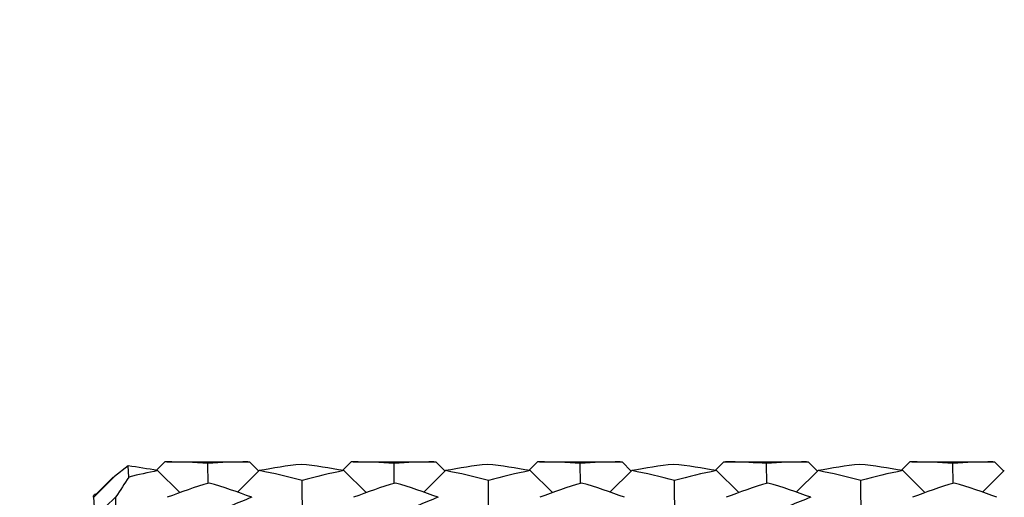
# Model space of a CAD drawing. Header units: inches. Extents: x 0 to 22, y 0 to 17.
# Tile 37 of 56: x 15.889 to 16.118, y 11.469 to 11.58. Entities that reach past the tile are written whole.
import ezdxf

# ---------------------------------------------------------------- set-up
doc = ezdxf.new("R2010")
doc.units = ezdxf.units.IN
doc.header["$LTSCALE"] = 1.21
doc.header["$MEASUREMENT"] = 0
doc.layers.get('0').update_dxf_attribs({"linetype": 'CONTINUOUS'})
doc.layers.add('02___PRT_ALL_AXES', color=7, linetype='CONTINUOUS')
doc.layers.add('DIMENSIONS', color=7, linetype='CONTINUOUS')
doc.styles.get("Standard").update_dxf_attribs({"font": 'txt', "width": 0.8})
doc.dimstyles.new('DIMSTYLE_2', dxfattribs={"dimtxt": 0.125, "dimasz": 0.18, "dimexe": 0.125, "dimexo": 0.0625, "dimgap": 0.0625, "dimtad": 0, "dimtih": 1, "dimtoh": 1, "dimdsep": 46, "dimtxsty": 'STANDARD', "dimblk": '_FILLED', "dimblk1": '_FILLED', "dimblk2": '_FILLED', "dimcen": 0.09, "dimadec": 0, "dimazin": 0, "dimtfac": 1, "dimtofl": 0, "dimtmove": 0, "dimatfit": 3, "dimldrblk": '_FILLED', "dimfxl": 1, "dimtolj": 1, "dimarcsym": 0})

# ---------------------------------------------------------------- blocks, each defined once
blk = doc.blocks.new('_FILLED')
at = {"color": 0, "linetype": 'BYBLOCK'}
blk.add_solid([(0, 0), (-1, 0.1736111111), (-1, -0.1736111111)], dxfattribs=at)
blk = doc.blocks.new('*D4')
at = {"layer": 'DIMENSIONS', "color": 2, "linetype": 'CONTINUOUS'}
for p, q in [((6.5839886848, 11.7967413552), (6.5839886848, 9.3306980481)), ((17.5851585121, 11.5620956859), (17.5851585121, 9.3306980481)), ((6.5839886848, 9.4556980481), (11.1220735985, 9.4556980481)), ((17.5851585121, 9.4556980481), (13.0470735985, 9.4556980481))]:
    blk.add_line(p, q, dxfattribs=at)
at = {"layer": 'DIMENSIONS', "color": 2, "linetype": 'CONTINUOUS', "xscale": 0.18, "yscale": 0.18, "zscale": 0.18, "rotation": 180}
blk.add_blockref('_FILLED', (6.5839886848, 9.4556980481), dxfattribs=at)
at = {"layer": 'DIMENSIONS', "color": 2, "linetype": 'CONTINUOUS', "xscale": 0.18, "yscale": 0.18, "zscale": 0.18}
blk.add_blockref('_FILLED', (17.5851585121, 9.4556980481), dxfattribs=at)
at = {"layer": 'DIMENSIONS', "color": 2, "linetype": 'CONTINUOUS', "insert": (12.0845735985, 9.5181980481), "char_height": 0.125, "width": 1.8, "attachment_point": 2, "line_spacing_factor": 0.9}
blk.add_mtext('(1090.06 [42.916])', dxfattribs=at)
blk = doc.blocks.new('*D10')
at = {"layer": 'DIMENSIONS', "color": 2, "linetype": 'CONTINUOUS'}
for p, q in [((17.5851585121, 11.5620956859), (17.5851585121, 10.0806980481)), ((15.9046678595, 11.2851271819), (15.9046678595, 10.0806980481)), ((15.9046678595, 10.2056980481), (15.5446678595, 10.2056980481)), ((17.5851585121, 10.2056980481), (17.9451585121, 10.2056980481))]:
    blk.add_line(p, q, dxfattribs=at)
at = {"layer": 'DIMENSIONS', "color": 2, "linetype": 'CONTINUOUS', "xscale": 0.18, "yscale": 0.18, "zscale": 0.18}
blk.add_blockref('_FILLED', (15.9046678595, 10.2056980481), dxfattribs=at)
at = {"layer": 'DIMENSIONS', "color": 2, "linetype": 'CONTINUOUS', "xscale": 0.18, "yscale": 0.18, "zscale": 0.18, "rotation": 180}
blk.add_blockref('_FILLED', (17.5851585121, 10.2056980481), dxfattribs=at)
at = {"layer": 'DIMENSIONS', "color": 2, "linetype": 'CONTINUOUS', "insert": (16.7449131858, 10.2681980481), "char_height": 0.125, "width": 1.325, "attachment_point": 2, "line_spacing_factor": 0.9}
blk.add_mtext('42.68{\\Ftxt.shx;\\W1.000000;\\H0.125000; }[1.681]', dxfattribs=at)

msp = doc.modelspace()

# ---------------------------------------------------------------- linework, layer by layer
at = {"color": 7, "linetype": 'CONTINUOUS'}
for p, q in [((15.9140443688, 11.4766058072), (15.9109038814, 11.4741859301)), ((15.9142183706, 11.4740170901), (15.9140443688, 11.4766058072)), ((15.9226024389, 11.4775475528), (15.9207389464, 11.4756838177)), ((15.9230509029, 11.4775484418), (15.9226024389, 11.4775475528)), ((15.9326116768, 11.4725652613), (15.932563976, 11.4771486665)), ((15.9418315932, 11.4775484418), (15.9422683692, 11.4775475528)), ((15.9422683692, 11.4775475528), (15.9444135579, 11.4754023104)), ((15.9658883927, 11.4775475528), (15.9640249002, 11.4756838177)), ((15.9663368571, 11.4775484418), (15.9658883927, 11.4775475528)), ((15.9758976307, 11.4725652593), (15.9758499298, 11.4771486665)), ((15.9851177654, 11.4775484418), (15.985554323, 11.4775475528)), ((15.985554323, 11.4775475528), (15.9876995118, 11.4754023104)), ((16.0091743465, 11.4775475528), (16.007310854, 11.4756838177)), ((16.0096228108, 11.4775484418), (16.0091743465, 11.4775475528)), ((16.0191835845, 11.4725652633), (16.0191358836, 11.4771486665)), ((16.0284041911, 11.4775484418), (16.0288402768, 11.4775475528)), ((16.0288402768, 11.4775475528), (16.0309854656, 11.4754023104)), ((16.0524603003, 11.4775475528), (16.0505968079, 11.4756838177)), ((16.0524603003, 11.4775475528), (16.0529087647, 11.4775484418)), ((16.0624695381, 11.4725652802), (16.0624218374, 11.4771486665)), ((16.0716894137, 11.4775484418), (16.0721262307, 11.4775475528)), ((16.0721262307, 11.4775475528), (16.0742714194, 11.4754023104)), ((16.0957462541, 11.4775475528), (16.0938827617, 11.4756838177)), ((16.0961947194, 11.4775484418), (16.0957462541, 11.4775475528)), ((16.1057554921, 11.4725652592), (16.1057077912, 11.4771486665)), ((16.114975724, 11.4775484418), (16.1154121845, 11.4775475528)), ((16.1154121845, 11.4775475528), (16.1175573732, 11.4754023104)), ((15.9109038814, 11.4741859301), (15.9060836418, 11.4693837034)), ((15.906541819, 11.4699876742), (15.9106813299, 11.4741176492)), ((15.9209070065, 11.4755157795), (15.9260916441, 11.4704135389)), ((15.94452703, 11.4755157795), (15.9394473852, 11.4705418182)), ((15.9641929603, 11.4755157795), (15.9693775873, 11.4704135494)), ((15.9878129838, 11.4755157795), (15.982733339, 11.4705418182)), ((16.0074789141, 11.4755157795), (16.0126635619, 11.4704135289)), ((16.0310989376, 11.4755157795), (16.0260192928, 11.4705418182)), ((16.0507648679, 11.4755157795), (16.055949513, 11.4704135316)), ((16.0743848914, 11.4755157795), (16.0693052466, 11.4705418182)), ((16.0940508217, 11.4755157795), (16.0992354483, 11.4704135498)), ((16.1176708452, 11.4755157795), (16.1125912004, 11.4705418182)), ((15.9545429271, 11.4641638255), (15.9544850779, 11.4732082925)), ((15.997828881, 11.4641638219), (15.9977710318, 11.4732082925)), ((16.0411148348, 11.4641638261), (16.0410569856, 11.4732082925)), ((16.0844007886, 11.4641638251), (16.0843429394, 11.4732082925)), ((15.9059915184, 11.4693833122), (15.9059880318, 11.4696736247)), ((15.9063905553, 11.4648175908), (15.9060836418, 11.4693837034)), ((15.9063905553, 11.4648175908), (15.9112252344, 11.4694049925)), ((15.9064167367, 11.4701130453), (15.9066148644, 11.4699149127)), ((15.9112549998, 11.4645143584), (15.9112252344, 11.4694049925))]:
    msp.add_line(p, q, dxfattribs=at)
for centre, radius, start, end in [((15.8988180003, 11.3585950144), 0.1189890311, 79.3016095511, 82.6480173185), ((15.9230376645, 11.3638467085), 0.1137017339, 85.1939339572, 89.9933289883), ((15.941845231, 11.3696111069), 0.1079373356, 90.0072392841, 94.9328088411), ((15.9658545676, 11.3657353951), 0.1118328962, 95.9650364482, 100.9941623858), ((15.9423294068, 11.3600236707), 0.117543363, 79.2803177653, 84.1878417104), ((15.9663236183, 11.3638467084), 0.1137017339, 85.1939339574, 89.9933287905), ((15.9851311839, 11.3696111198), 0.1079373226, 90.0071228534, 94.9328089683), ((16.0091405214, 11.3657353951), 0.1118328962, 95.9650364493, 100.9941623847), ((15.9856153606, 11.3600236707), 0.117543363, 79.280317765, 84.1878417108), ((16.0096095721, 11.3638467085), 0.1137017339, 85.1939339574, 89.993328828), ((16.0284171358, 11.3696111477), 0.1079372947, 90.0068714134, 94.9328092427), ((16.0524264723, 11.365735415), 0.1118328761, 95.9650359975, 100.9941628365), ((16.0289013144, 11.3600236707), 0.117543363, 79.2803177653, 84.1878417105), ((16.0529086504, 11.3644178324), 0.1131306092, 89.386197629, 89.9999420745), ((16.0528910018, 11.3637822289), 0.1137663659, 85.1943842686, 89.3807390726), ((16.0717030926, 11.3696111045), 0.107937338, 90.0072610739, 94.9328088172), ((16.0957124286, 11.3657353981), 0.1118328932, 95.9650363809, 100.994162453), ((16.0721872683, 11.3600236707), 0.1175433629, 79.280317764, 84.1878417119), ((16.0961814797, 11.3638467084), 0.113701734, 85.1939339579, 89.9933283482), ((16.114989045, 11.3696111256), 0.1079373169, 90.0070711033, 94.9328090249), ((16.1301959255, 11.3305757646), 0.2592715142, 146.4099062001, 147.6249648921), ((15.943507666, 11.3589742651), 0.118712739, 100.9750244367, 104.2837464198), ((15.9209543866, 11.3511462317), 0.1265837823, 74.6396240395, 79.2676332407), ((15.9872999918, 11.3567267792), 0.1210155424, 101.0078027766, 105.7334721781), ((15.9642403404, 11.3511462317), 0.1265837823, 74.6396240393, 79.2676332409), ((16.0305859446, 11.3567267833), 0.1210155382, 101.0078026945, 105.7334722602), ((16.0075262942, 11.3511462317), 0.1265837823, 74.6396240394, 79.2676332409), ((16.0738719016, 11.3567267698), 0.1210155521, 101.0078029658, 105.7334719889), ((16.0511763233, 11.3527174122), 0.1249723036, 74.6097691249, 79.2974881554), ((16.1171578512, 11.3567267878), 0.1210155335, 101.0078026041, 105.7334723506), ((15.9712178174, 11.3444461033), 0.1338094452, 106.6550185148, 111.0503379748), ((15.8938968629, 11.3390674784), 0.1391431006, 69.4141654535, 73.7355204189), ((16.0145037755, 11.3444460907), 0.1338094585, 106.6550187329, 111.0503377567), ((15.9371828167, 11.3390674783), 0.1391431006, 69.414165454, 73.7355204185), ((16.0577897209, 11.3444461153), 0.1338094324, 106.6550183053, 111.0503381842), ((15.9804687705, 11.3390674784), 0.1391431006, 69.4141654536, 73.7355204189), ((16.1010756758, 11.3444461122), 0.1338094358, 106.6550183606, 111.050338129), ((16.0237547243, 11.3390674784), 0.1391431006, 69.4141654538, 73.7355204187), ((16.1443616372, 11.3444460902), 0.133809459, 106.6550187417, 111.0503377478), ((16.0670406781, 11.3390674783), 0.1391431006, 69.4141654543, 73.7355204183), ((15.9663069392, 11.4112544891), 0.0839712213, 135.4977524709, 135.9166364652), ((15.9982267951, 11.3253972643), 0.1542245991, 111.0543859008, 114.9769827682), ((16.0415127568, 11.3253972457), 0.1542246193, 111.0543861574, 114.9769825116), ((16.1280846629, 11.3253972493), 0.1542246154, 111.0543861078, 114.9769825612)]:
    msp.add_arc(centre, radius, start, end, dxfattribs=at)
at = {"layer": '02___PRT_ALL_AXES', "color": 7, "linetype": 'CONTINUOUS'}
for p, q in [((15.9230509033, 11.4775484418), (15.9418314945, 11.4775484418)), ((15.9663368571, 11.4775484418), (15.9851174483, 11.4775484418)), ((16.0096228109, 11.4775484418), (16.0284034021, 11.4775484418)), ((16.0529087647, 11.4775484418), (16.0716893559, 11.4775484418)), ((16.0961947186, 11.4775484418), (16.1149753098, 11.4775484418))]:
    msp.add_line(p, q, dxfattribs=at)

# ---------------------------------------------------------------- dimensions: what is measured, and where the dimension line sits
at = {"layer": 'DIMENSIONS', "color": 2, "linetype": 'CONTINUOUS'}
dim = msp.add_linear_dim(base=(6.5839886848, 9.4556980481), p1=(17.5851585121, 11.6245956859), p2=(6.5839886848, 11.8592413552), angle=180, text='(1090.06 [42.916])', dimstyle='DIMSTYLE_2', dxfattribs=at)
dim.commit()
dim.dimension.update_dxf_attribs({"geometry": '*D4', "text_midpoint": (12.0845735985, 9.4556980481), "dimtype": 160})
dim = msp.add_linear_dim(base=(15.9046678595, 10.2056980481), p1=(17.5851585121, 11.6245956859), p2=(15.9046678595, 11.3476271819), angle=180, dimstyle='DIMSTYLE_2', dxfattribs=at)
dim.commit()
dim.dimension.update_dxf_attribs({"geometry": '*D10', "text_midpoint": (16.7449131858, 10.2056980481), "dimtype": 160})

doc.saveas('drawing.dxf')
